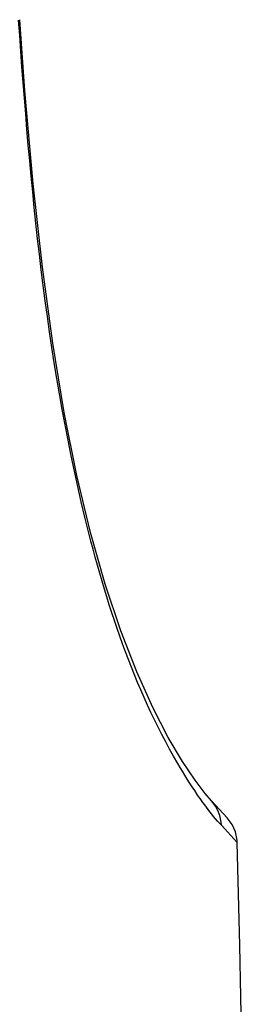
# Model space of a CAD drawing. Header units: millimetres. Extents: x 0 to 420, y 0 to 297.
# Tile 75 of 139: x 166.07 to 167.27, y 198.99 to 204.21. Entities that reach past the tile are written whole.
import ezdxf

# ---------------------------------------------------------------- set-up
doc = ezdxf.new("R2010")
doc.units = ezdxf.units.MM
doc.header["$LTSCALE"] = 23.1
doc.layers.get('0').update_dxf_attribs({"linetype": 'CONTINUOUS'})

msp = doc.modelspace()

# ---------------------------------------------------------------- linework, layer by layer
at = {"color": 7, "linetype": 'Continuous'}
for p, q in [((167.081, 200.0678), (167.0479, 200.1062)), ((167.1645, 199.9772), (167.081, 200.0678)), ((167.1337, 199.9379), (167.2174, 199.8468)), ((167.1337, 199.9374), (167.2173, 199.847))]:
    msp.add_line(p, q, dxfattribs=at)
for points in [[(167.0479, 200.1062), (166.994, 200.1773), (166.9278, 200.2761), (166.8523, 200.4039), (166.7705, 200.5618), (166.6852, 200.7511), (166.6005, 200.9687), (166.5179, 201.2168), (166.4403, 201.4907), (166.3677, 201.7943), (166.3008, 202.1284), (166.2399, 202.4955), (166.185, 202.8985), (166.1362, 203.3411), (166.0926, 203.8338), (166.0651, 204.2119)], [(167.2173, 199.847), (167.2167, 199.8592), (167.2081, 199.902), (167.1901, 199.9425), (167.1645, 199.9772)]]:
    msp.add_lwpolyline(points, dxfattribs=at)
msp.add_arc((33.2655, 196.2548), 134, 354.059289, 1.536167, dxfattribs=at)
for points, knots in [([(166.9021, 200.2657), (166.6681, 200.6681), (166.2411, 201.9747), (166.1215, 203.3254), (166.0591, 204.2101)], [0, 0, 0, 0, 0.344193, 1, 1, 1, 1]), ([(167.0359, 200.0586), (167.0257, 200.0728), (166.9784, 200.14), (166.9346, 200.2098), (166.9021, 200.2657)], [0, 0, 0, 0, 0.212551, 1, 1, 1, 1]), ([(167.1337, 199.9374), (167.1264, 199.9445), (167.0911, 199.9827), (167.0602, 200.0246), (167.0359, 200.0586)], [0, 0, 0, 0, 0.19603, 1, 1, 1, 1])]:
    msp.add_open_spline(points, degree=3, knots=knots, dxfattribs=at)
msp.add_open_spline([(167.1337, 199.9374), (167.1327, 199.9841), (167.113, 200.033), (167.0813, 200.0673)], degree=3, dxfattribs=at)

doc.saveas('drawing.dxf')
